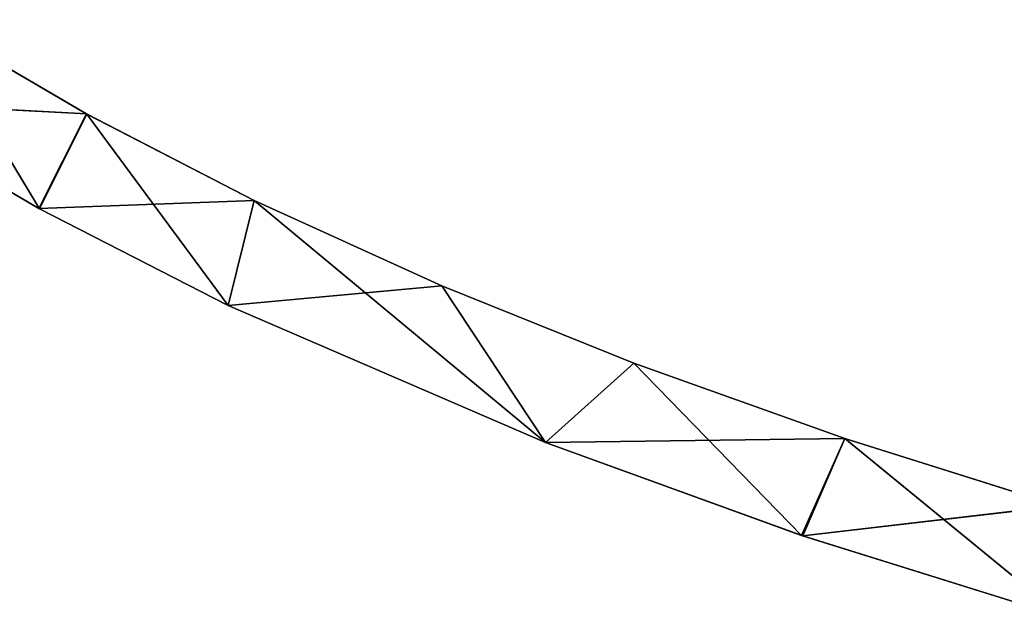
# Model space of a CAD drawing. Extents: x 616 to 1402, y -13 to 84.
# Tile 84 of 123: x 1246 to 1264, y 6 to 18. Entities that reach past the tile are written whole.
import ezdxf

# ---------------------------------------------------------------- set-up
doc = ezdxf.new("R2010")
doc.units = 0
doc.header["$LTSCALE"] = 25.4
doc.layers.get('0').update_dxf_attribs({"color": 13, "linetype": 'CONTINUOUS'})

# ---------------------------------------------------------------- blocks, each defined once
blk = doc.blocks.new('ELLIPSES-LED-8140-8182-818')
at = {"color": 42}
for p, q in [((31.432, 119.046, 28.669), (28.383, 120.035, 30.454)), ((31.432, 119.046, 28.669), (28.383, 120.035, 30.454)), ((34.589, 118.144, 27.041), (31.432, 119.046, 28.669)), ((34.589, 118.144, 27.041), (31.432, 119.046, 28.669)), ((38.133, 117.249, 25.426), (34.589, 118.144, 27.041)), ((38.133, 117.249, 25.426), (34.589, 118.144, 27.041)), ((41.757, 116.439, 23.964), (38.133, 117.249, 25.426)), ((41.757, 116.439, 23.964), (38.133, 117.249, 25.426)), ((45.737, 115.652, 22.544), (41.757, 116.439, 23.964)), ((45.737, 115.652, 22.544), (41.757, 116.439, 23.964)), ((49.781, 114.946, 21.269), (45.737, 115.652, 22.544)), ((49.781, 114.946, 21.269), (45.737, 115.652, 22.544)), ((28.383, 22.531, 30.454), (31.424, 21.544, 28.674)), ((28.383, 22.531, 30.454), (31.424, 21.544, 28.674)), ((31.424, 21.544, 28.674), (34.589, 20.64, 27.041)), ((31.424, 21.544, 28.674), (34.589, 20.64, 27.041)), ((34.589, 20.64, 27.041), (38.129, 19.746, 25.428)), ((34.589, 20.64, 27.041), (38.129, 19.746, 25.428)), ((38.129, 19.746, 25.428), (41.757, 18.935, 23.964)), ((38.129, 19.746, 25.428), (41.757, 18.935, 23.964)), ((41.757, 18.935, 23.964), (45.738, 18.148, 22.543)), ((41.757, 18.935, 23.964), (45.738, 18.148, 22.543)), ((45.738, 18.148, 22.543), (49.781, 17.442, 21.269)), ((45.738, 18.148, 22.543), (49.781, 17.442, 21.269))]:
    blk.add_line(p, q, dxfattribs=at)
at = {"color": 250}
for p, q in [((28.383, 120.035, 30.454), (30.535, 118.054, 26.88)), ((28.383, 120.035, 30.454), (30.535, 118.054, 26.88)), ((30.535, 118.054, 26.88), (27.088, 119.177, 28.906)), ((30.535, 118.054, 26.88), (27.088, 119.177, 28.906)), ((31.432, 119.046, 28.669), (28.383, 22.531, 30.454)), ((31.432, 119.046, 28.669), (28.383, 22.531, 30.454)), ((31.432, 119.046, 28.669), (30.535, 118.054, 26.88)), ((31.432, 119.046, 28.669), (30.535, 118.054, 26.88)), ((31.432, 119.046, 28.669), (31.424, 21.544, 28.674)), ((31.432, 119.046, 28.669), (31.424, 21.544, 28.674)), ((31.432, 119.046, 28.669), (34.1, 117.044, 25.056)), ((31.432, 119.046, 28.669), (34.1, 117.044, 25.056)), ((27.088, 21.673, 28.906), (30.535, 118.054, 26.88)), ((27.088, 21.673, 28.906), (30.535, 118.054, 26.88)), ((30.525, 20.553, 26.885), (30.535, 118.054, 26.88)), ((30.525, 20.553, 26.885), (30.535, 118.054, 26.88)), ((34.1, 117.044, 25.056), (30.535, 118.054, 26.88)), ((34.1, 117.044, 25.056), (30.535, 118.054, 26.88)), ((34.589, 118.144, 27.041), (31.424, 21.544, 28.674)), ((34.589, 118.144, 27.041), (31.424, 21.544, 28.674)), ((34.589, 118.144, 27.041), (34.1, 117.044, 25.056)), ((34.589, 118.144, 27.041), (34.1, 117.044, 25.056)), ((34.589, 118.144, 27.041), (34.589, 20.64, 27.041)), ((34.589, 118.144, 27.041), (34.589, 20.64, 27.041)), ((34.589, 118.144, 27.041), (40.089, 115.608, 22.465)), ((34.589, 118.144, 27.041), (40.089, 115.608, 22.465)), ((38.133, 117.249, 25.426), (34.589, 20.64, 27.041)), ((38.133, 117.249, 25.426), (34.589, 20.64, 27.041)), ((38.133, 117.249, 25.426), (38.129, 19.746, 25.428)), ((38.133, 117.249, 25.426), (38.129, 19.746, 25.428)), ((38.133, 117.249, 25.426), (40.089, 115.608, 22.465)), ((38.133, 117.249, 25.426), (40.089, 115.608, 22.465)), ((30.525, 20.553, 26.885), (34.1, 117.044, 25.056)), ((30.525, 20.553, 26.885), (34.1, 117.044, 25.056)), ((40.089, 115.608, 22.465), (34.1, 117.044, 25.056)), ((34.1, 19.54, 25.056), (34.1, 117.044, 25.056)), ((40.089, 115.608, 22.465), (34.1, 117.044, 25.056)), ((34.1, 19.54, 25.056), (34.1, 117.044, 25.056)), ((41.757, 116.439, 23.964), (38.129, 19.746, 25.428)), ((41.757, 116.439, 23.964), (38.129, 19.746, 25.428)), ((41.757, 116.439, 23.964), (40.089, 115.608, 22.465)), ((41.757, 116.439, 23.964), (40.089, 115.608, 22.465)), ((41.757, 116.439, 23.964), (41.757, 18.935, 23.964)), ((41.757, 116.439, 23.964), (41.757, 18.935, 23.964)), ((41.757, 116.439, 23.964), (44.92, 114.636, 20.71)), ((41.757, 116.439, 23.964), (44.92, 114.636, 20.71)), ((45.737, 115.652, 22.544), (41.757, 18.935, 23.964)), ((45.737, 115.652, 22.544), (41.757, 18.935, 23.964)), ((45.737, 115.652, 22.544), (44.92, 114.636, 20.71)), ((45.737, 115.652, 22.544), (44.92, 114.636, 20.71)), ((45.737, 115.652, 22.544), (45.738, 18.148, 22.543)), ((45.737, 115.652, 22.544), (45.738, 18.148, 22.543)), ((45.737, 115.652, 22.544), (49.859, 113.78, 19.164)), ((45.737, 115.652, 22.544), (49.859, 113.78, 19.164)), ((34.1, 19.54, 25.056), (40.089, 115.608, 22.465)), ((34.1, 19.54, 25.056), (40.089, 115.608, 22.465)), ((44.92, 114.636, 20.71), (40.089, 115.608, 22.465)), ((40.089, 18.104, 22.465), (40.089, 115.608, 22.465)), ((44.92, 114.636, 20.71), (40.089, 115.608, 22.465)), ((40.089, 18.104, 22.465), (40.089, 115.608, 22.465)), ((49.781, 114.946, 21.269), (45.738, 18.148, 22.543)), ((49.781, 114.946, 21.269), (45.738, 18.148, 22.543)), ((40.089, 18.104, 22.465), (44.92, 114.636, 20.71)), ((40.089, 18.104, 22.465), (44.92, 114.636, 20.71)), ((49.859, 113.78, 19.164), (44.92, 114.636, 20.71)), ((44.946, 17.127, 20.702), (44.92, 114.636, 20.71)), ((49.859, 113.78, 19.164), (44.92, 114.636, 20.71)), ((44.946, 17.127, 20.702), (44.92, 114.636, 20.71)), ((44.946, 17.127, 20.702), (49.859, 113.78, 19.164)), ((44.946, 17.127, 20.702), (49.859, 113.78, 19.164)), ((27.088, 21.673, 28.906), (31.424, 21.544, 28.674)), ((27.088, 21.673, 28.906), (31.424, 21.544, 28.674)), ((27.088, 21.673, 28.906), (30.525, 20.553, 26.885)), ((27.088, 21.673, 28.906), (30.525, 20.553, 26.885)), ((30.525, 20.553, 26.885), (31.424, 21.544, 28.674)), ((30.525, 20.553, 26.885), (31.424, 21.544, 28.674)), ((30.525, 20.553, 26.885), (34.589, 20.64, 27.041)), ((30.525, 20.553, 26.885), (34.589, 20.64, 27.041)), ((34.1, 19.54, 25.056), (34.589, 20.64, 27.041)), ((34.1, 19.54, 25.056), (34.589, 20.64, 27.041)), ((30.525, 20.553, 26.885), (34.1, 19.54, 25.056)), ((30.525, 20.553, 26.885), (34.1, 19.54, 25.056)), ((34.1, 19.54, 25.056), (38.129, 19.746, 25.428)), ((34.1, 19.54, 25.056), (38.129, 19.746, 25.428)), ((40.089, 18.104, 22.465), (38.129, 19.746, 25.428)), ((40.089, 18.104, 22.465), (38.129, 19.746, 25.428)), ((34.1, 19.54, 25.056), (40.089, 18.104, 22.465)), ((34.1, 19.54, 25.056), (40.089, 18.104, 22.465)), ((40.089, 18.104, 22.465), (41.757, 18.935, 23.964)), ((40.089, 18.104, 22.465), (41.757, 18.935, 23.964)), ((40.089, 18.104, 22.465), (45.738, 18.148, 22.543)), ((40.089, 18.104, 22.465), (45.738, 18.148, 22.543)), ((40.089, 18.104, 22.465), (44.946, 17.127, 20.702)), ((40.089, 18.104, 22.465), (44.946, 17.127, 20.702)), ((44.946, 17.127, 20.702), (45.738, 18.148, 22.543)), ((44.946, 17.127, 20.702), (45.738, 18.148, 22.543)), ((44.946, 17.127, 20.702), (49.781, 17.442, 21.269)), ((44.946, 17.127, 20.702), (49.781, 17.442, 21.269)), ((44.946, 17.127, 20.702), (49.859, 16.276, 19.164)), ((44.946, 17.127, 20.702), (49.859, 16.276, 19.164))]:
    blk.add_line(p, q, dxfattribs=at)
mesh = blk.add_polyface(dxfattribs=at)
corners = [(28.383, 120.035, 30.454), (30.535, 118.054, 26.88), (27.088, 119.177, 28.906)]
mesh.append_faces([[corners[k] for k in face] for face in [(0, 1, 2)]], dxfattribs={"color": 250})
at = {"color": 42}
mesh = blk.add_polyface(dxfattribs=at)
corners = [(31.432, 119.046, 28.669), (28.383, 120.035, 30.454), (28.383, 22.531, 30.454)]
mesh.append_faces([[corners[k] for k in face] for face in [(0, 1, 2)]], dxfattribs={"color": 42})
at = {"color": 250}
mesh = blk.add_polyface(dxfattribs=at)
corners = [(28.383, 120.035, 30.454), (31.432, 119.046, 28.669), (30.535, 118.054, 26.88)]
mesh.append_faces([[corners[k] for k in face] for face in [(0, 1, 2)]], dxfattribs={"color": 250})
mesh = blk.add_polyface(dxfattribs=at)
corners = [(30.535, 118.054, 26.88), (27.088, 21.673, 28.906), (27.088, 119.177, 28.906)]
mesh.append_faces([[corners[k] for k in face] for face in [(0, 1, 2)]], dxfattribs={"color": 250})
at = {"color": 42}
mesh = blk.add_polyface(dxfattribs=at)
corners = [(31.432, 119.046, 28.669), (28.383, 22.531, 30.454), (31.424, 21.544, 28.674)]
mesh.append_faces([[corners[k] for k in face] for face in [(0, 1, 2)]], dxfattribs={"color": 42})
at = {"color": 250}
mesh = blk.add_polyface(dxfattribs=at)
corners = [(31.432, 119.046, 28.669), (34.1, 117.044, 25.056), (30.535, 118.054, 26.88)]
mesh.append_faces([[corners[k] for k in face] for face in [(0, 1, 2)]], dxfattribs={"color": 250})
at = {"color": 42}
mesh = blk.add_polyface(dxfattribs=at)
corners = [(34.589, 118.144, 27.041), (31.432, 119.046, 28.669), (31.424, 21.544, 28.674)]
mesh.append_faces([[corners[k] for k in face] for face in [(0, 1, 2)]], dxfattribs={"color": 42})
at = {"color": 250}
mesh = blk.add_polyface(dxfattribs=at)
corners = [(31.432, 119.046, 28.669), (34.589, 118.144, 27.041), (34.1, 117.044, 25.056)]
mesh.append_faces([[corners[k] for k in face] for face in [(0, 1, 2)]], dxfattribs={"color": 250})
mesh = blk.add_polyface(dxfattribs=at)
corners = [(30.535, 118.054, 26.88), (30.525, 20.553, 26.885), (27.088, 21.673, 28.906)]
mesh.append_faces([[corners[k] for k in face] for face in [(0, 1, 2)]], dxfattribs={"color": 250})
mesh = blk.add_polyface(dxfattribs=at)
corners = [(34.1, 117.044, 25.056), (30.525, 20.553, 26.885), (30.535, 118.054, 26.88)]
mesh.append_faces([[corners[k] for k in face] for face in [(0, 1, 2)]], dxfattribs={"color": 250})
at = {"color": 42}
mesh = blk.add_polyface(dxfattribs=at)
corners = [(34.589, 118.144, 27.041), (31.424, 21.544, 28.674), (34.589, 20.64, 27.041)]
mesh.append_faces([[corners[k] for k in face] for face in [(0, 1, 2)]], dxfattribs={"color": 42})
at = {"color": 250}
mesh = blk.add_polyface(dxfattribs=at)
corners = [(34.589, 118.144, 27.041), (40.089, 115.608, 22.465), (34.1, 117.044, 25.056)]
mesh.append_faces([[corners[k] for k in face] for face in [(0, 1, 2)]], dxfattribs={"color": 250})
at = {"color": 42}
mesh = blk.add_polyface(dxfattribs=at)
corners = [(38.133, 117.249, 25.426), (34.589, 118.144, 27.041), (34.589, 20.64, 27.041)]
mesh.append_faces([[corners[k] for k in face] for face in [(0, 1, 2)]], dxfattribs={"color": 42})
at = {"color": 250}
mesh = blk.add_polyface(dxfattribs=at)
corners = [(34.589, 118.144, 27.041), (38.133, 117.249, 25.426), (40.089, 115.608, 22.465)]
mesh.append_faces([[corners[k] for k in face] for face in [(0, 1, 2)]], dxfattribs={"color": 250})
at = {"color": 42}
mesh = blk.add_polyface(dxfattribs=at)
corners = [(38.133, 117.249, 25.426), (34.589, 20.64, 27.041), (38.129, 19.746, 25.428)]
mesh.append_faces([[corners[k] for k in face] for face in [(0, 1, 2)]], dxfattribs={"color": 42})
mesh = blk.add_polyface(dxfattribs=at)
corners = [(41.757, 116.439, 23.964), (38.133, 117.249, 25.426), (38.129, 19.746, 25.428)]
mesh.append_faces([[corners[k] for k in face] for face in [(0, 1, 2)]], dxfattribs={"color": 42})
at = {"color": 250}
mesh = blk.add_polyface(dxfattribs=at)
corners = [(38.133, 117.249, 25.426), (41.757, 116.439, 23.964), (40.089, 115.608, 22.465)]
mesh.append_faces([[corners[k] for k in face] for face in [(0, 1, 2)]], dxfattribs={"color": 250})
mesh = blk.add_polyface(dxfattribs=at)
corners = [(34.1, 19.54, 25.056), (30.525, 20.553, 26.885), (34.1, 117.044, 25.056)]
mesh.append_faces([[corners[k] for k in face] for face in [(0, 1, 2)]], dxfattribs={"color": 250})
mesh = blk.add_polyface(dxfattribs=at)
corners = [(40.089, 115.608, 22.465), (34.1, 19.54, 25.056), (34.1, 117.044, 25.056)]
mesh.append_faces([[corners[k] for k in face] for face in [(0, 1, 2)]], dxfattribs={"color": 250})
at = {"color": 42}
mesh = blk.add_polyface(dxfattribs=at)
corners = [(41.757, 116.439, 23.964), (38.129, 19.746, 25.428), (41.757, 18.935, 23.964)]
mesh.append_faces([[corners[k] for k in face] for face in [(0, 1, 2)]], dxfattribs={"color": 42})
at = {"color": 250}
mesh = blk.add_polyface(dxfattribs=at)
corners = [(41.757, 116.439, 23.964), (44.92, 114.636, 20.71), (40.089, 115.608, 22.465)]
mesh.append_faces([[corners[k] for k in face] for face in [(0, 1, 2)]], dxfattribs={"color": 250})
at = {"color": 42}
mesh = blk.add_polyface(dxfattribs=at)
corners = [(45.737, 115.652, 22.544), (41.757, 116.439, 23.964), (41.757, 18.935, 23.964)]
mesh.append_faces([[corners[k] for k in face] for face in [(0, 1, 2)]], dxfattribs={"color": 42})
at = {"color": 250}
mesh = blk.add_polyface(dxfattribs=at)
corners = [(41.757, 116.439, 23.964), (45.737, 115.652, 22.544), (44.92, 114.636, 20.71)]
mesh.append_faces([[corners[k] for k in face] for face in [(0, 1, 2)]], dxfattribs={"color": 250})
at = {"color": 42}
mesh = blk.add_polyface(dxfattribs=at)
corners = [(45.738, 18.148, 22.543), (45.737, 115.652, 22.544), (41.757, 18.935, 23.964)]
mesh.append_faces([[corners[k] for k in face] for face in [(0, 1, 2)]], dxfattribs={"color": 42})
at = {"color": 250}
mesh = blk.add_polyface(dxfattribs=at)
corners = [(45.737, 115.652, 22.544), (49.859, 113.78, 19.164), (44.92, 114.636, 20.71)]
mesh.append_faces([[corners[k] for k in face] for face in [(0, 1, 2)]], dxfattribs={"color": 250})
at = {"color": 42}
mesh = blk.add_polyface(dxfattribs=at)
corners = [(49.781, 114.946, 21.269), (45.737, 115.652, 22.544), (45.738, 18.148, 22.543)]
mesh.append_faces([[corners[k] for k in face] for face in [(0, 1, 2)]], dxfattribs={"color": 42})
at = {"color": 250}
mesh = blk.add_polyface(dxfattribs=at)
corners = [(45.737, 115.652, 22.544), (49.781, 114.946, 21.269), (49.859, 113.78, 19.164)]
mesh.append_faces([[corners[k] for k in face] for face in [(0, 1, 2)]], dxfattribs={"color": 250})
mesh = blk.add_polyface(dxfattribs=at)
corners = [(40.089, 18.104, 22.465), (34.1, 19.54, 25.056), (40.089, 115.608, 22.465)]
mesh.append_faces([[corners[k] for k in face] for face in [(0, 1, 2)]], dxfattribs={"color": 250})
mesh = blk.add_polyface(dxfattribs=at)
corners = [(44.92, 114.636, 20.71), (40.089, 18.104, 22.465), (40.089, 115.608, 22.465)]
mesh.append_faces([[corners[k] for k in face] for face in [(0, 1, 2)]], dxfattribs={"color": 250})
at = {"color": 42}
mesh = blk.add_polyface(dxfattribs=at)
corners = [(49.781, 114.946, 21.269), (45.738, 18.148, 22.543), (49.781, 17.442, 21.269)]
mesh.append_faces([[corners[k] for k in face] for face in [(0, 1, 2)]], dxfattribs={"color": 42})
at = {"color": 250}
mesh = blk.add_polyface(dxfattribs=at)
corners = [(44.946, 17.127, 20.702), (40.089, 18.104, 22.465), (44.92, 114.636, 20.71)]
mesh.append_faces([[corners[k] for k in face] for face in [(0, 1, 2)]], dxfattribs={"color": 250})
mesh = blk.add_polyface(dxfattribs=at)
corners = [(49.859, 113.78, 19.164), (44.946, 17.127, 20.702), (44.92, 114.636, 20.71)]
mesh.append_faces([[corners[k] for k in face] for face in [(0, 1, 2)]], dxfattribs={"color": 250})
mesh = blk.add_polyface(dxfattribs=at)
corners = [(49.859, 16.276, 19.164), (44.946, 17.127, 20.702), (49.859, 113.78, 19.164)]
mesh.append_faces([[corners[k] for k in face] for face in [(0, 1, 2)]], dxfattribs={"color": 250})
mesh = blk.add_polyface(dxfattribs=at)
corners = [(28.383, 22.531, 30.454), (27.088, 21.673, 28.906), (31.424, 21.544, 28.674)]
mesh.append_faces([[corners[k] for k in face] for face in [(0, 1, 2)]], dxfattribs={"color": 250})
mesh = blk.add_polyface(dxfattribs=at)
corners = [(27.088, 21.673, 28.906), (30.525, 20.553, 26.885), (31.424, 21.544, 28.674)]
mesh.append_faces([[corners[k] for k in face] for face in [(0, 1, 2)]], dxfattribs={"color": 250})
mesh = blk.add_polyface(dxfattribs=at)
corners = [(31.424, 21.544, 28.674), (30.525, 20.553, 26.885), (34.589, 20.64, 27.041)]
mesh.append_faces([[corners[k] for k in face] for face in [(0, 1, 2)]], dxfattribs={"color": 250})
mesh = blk.add_polyface(dxfattribs=at)
corners = [(34.589, 20.64, 27.041), (30.525, 20.553, 26.885), (34.1, 19.54, 25.056)]
mesh.append_faces([[corners[k] for k in face] for face in [(0, 1, 2)]], dxfattribs={"color": 250})
mesh = blk.add_polyface(dxfattribs=at)
corners = [(34.589, 20.64, 27.041), (34.1, 19.54, 25.056), (38.129, 19.746, 25.428)]
mesh.append_faces([[corners[k] for k in face] for face in [(0, 1, 2)]], dxfattribs={"color": 250})
mesh = blk.add_polyface(dxfattribs=at)
corners = [(38.129, 19.746, 25.428), (34.1, 19.54, 25.056), (40.089, 18.104, 22.465)]
mesh.append_faces([[corners[k] for k in face] for face in [(0, 1, 2)]], dxfattribs={"color": 250})
mesh = blk.add_polyface(dxfattribs=at)
corners = [(38.129, 19.746, 25.428), (40.089, 18.104, 22.465), (41.757, 18.935, 23.964)]
mesh.append_faces([[corners[k] for k in face] for face in [(0, 1, 2)]], dxfattribs={"color": 250})
mesh = blk.add_polyface(dxfattribs=at)
corners = [(41.757, 18.935, 23.964), (40.089, 18.104, 22.465), (45.738, 18.148, 22.543)]
mesh.append_faces([[corners[k] for k in face] for face in [(0, 1, 2)]], dxfattribs={"color": 250})
mesh = blk.add_polyface(dxfattribs=at)
corners = [(45.738, 18.148, 22.543), (40.089, 18.104, 22.465), (44.946, 17.127, 20.702)]
mesh.append_faces([[corners[k] for k in face] for face in [(0, 1, 2)]], dxfattribs={"color": 250})
mesh = blk.add_polyface(dxfattribs=at)
corners = [(45.738, 18.148, 22.543), (44.946, 17.127, 20.702), (49.781, 17.442, 21.269)]
mesh.append_faces([[corners[k] for k in face] for face in [(0, 1, 2)]], dxfattribs={"color": 250})
mesh = blk.add_polyface(dxfattribs=at)
corners = [(49.781, 17.442, 21.269), (44.946, 17.127, 20.702), (49.859, 16.276, 19.164)]
mesh.append_faces([[corners[k] for k in face] for face in [(0, 1, 2)]], dxfattribs={"color": 250})

msp = doc.modelspace()

# ---------------------------------------------------------------- block references
at = {"color": 0, "extrusion": (0, 1, -5.27356e-16), "rotation": 180}
msp.add_blockref('ELLIPSES-LED-8140-8182-818', (-1215.655, 1371.71, -12.686), dxfattribs=at)

doc.saveas('drawing.dxf')
